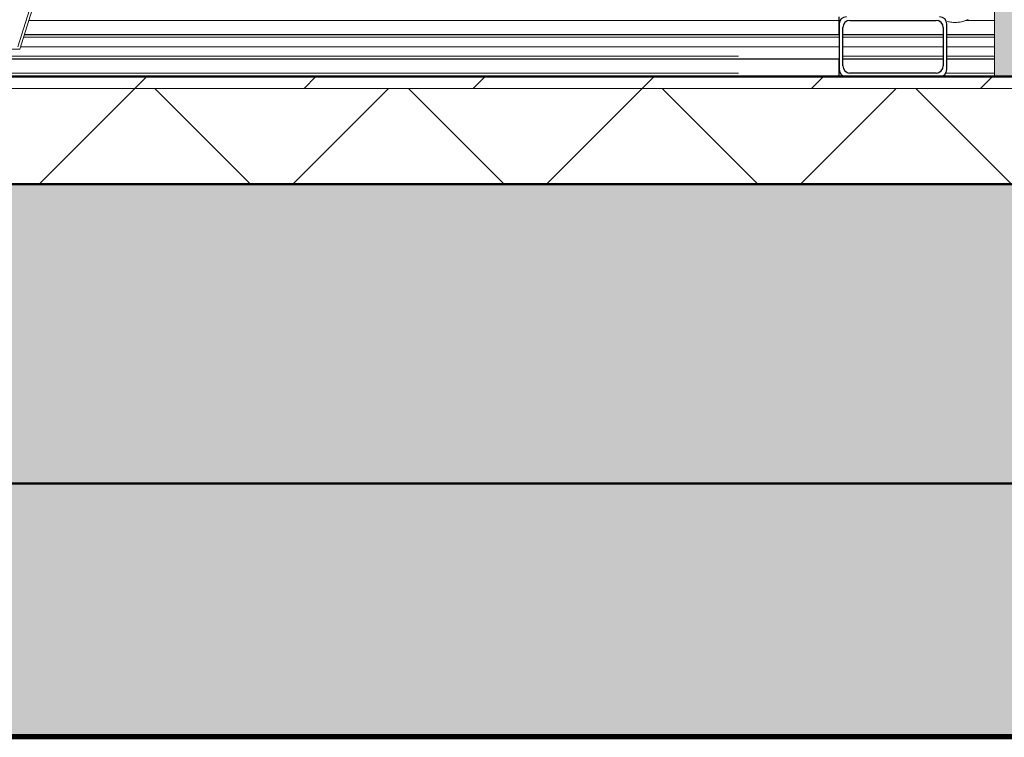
# Model space of a CAD drawing. Extents: x 50445 to 145605, y -10968 to 41989.
# Tile 120 of 256: x 90113 to 90937, y -2365 to -1765. Entities that reach past the tile are written whole.
import ezdxf

# ---------------------------------------------------------------- set-up
doc = ezdxf.new("R2010")
doc.units = 0
doc.header["$LTSCALE"] = 414.30304
doc.header["$MEASUREMENT"] = 0
for name, pattern in [('gestippeld_2_', [6.35, 3.175, -3.175]), ('hartlijn-fijn', [6, 4, -1, 0, -1]), ('stramien', [22.225, 12.7, -3.175, 3.175, -3.175])]:
    doc.linetypes.add(name, pattern=pattern)
doc.layers.get('0').update_dxf_attribs({"linetype": 'CONTINUOUS'})
for name, color, linetype, lineweight in [('20100623 Survey drawing basement_dwg', 8, 'CONTINUOUS', 18), ('A-DETL', 5, 'CONTINUOUS', 18), ('A-EQPM', 6, 'CONTINUOUS', 18), ('A-FLOR-OTLN', 6, 'CONTINUOUS', 18), ('A-FLOR-PATT', 8, 'CONTINUOUS', 50), ('A-GENM', 6, 'CONTINUOUS', 18), ('C-BLDG', 6, 'CONTINUOUS', 18), ('C-TOPO', 2, 'CONTINUOUS', 18), ('GEBOUW6', 7, 'CONTINUOUS', 18), ('GEBOUW7', 7, 'CONTINUOUS', 18), ('S-BEAM', 4, 'CONTINUOUS', 18), ('S-BEAM-HIDN', 4, 'gestippeld_2_', 18)]:
    doc.layers.add(name, color=color, linetype=linetype, lineweight=lineweight)

# ---------------------------------------------------------------- blocks, each defined once
blk = doc.blocks.new('20100623 Survey drawing basement_dwg-249796-plotview doorsnede C C  -  1 op 100')
at = {"layer": 'GEBOUW6', "flags": 128}
for points in [[(38535.89, -2480), (37535.89, -2480), (36783.36, -2480), (36782.56, -2480), (36768.99, -2480), (36765.87, -2480), (30217.25, -2480), (17338.2, -2480), (4509.39, -2480), (3767.2, -2480), (3766.68, -2480)], [(4803.28, -2480), (19071.86, -2480), (19080.55, -2480), (20179.4, -2480), (31937.66, -2480), (37251.97, -2480), (37370.39, -2480), (37374.49, -2480), (37378.2, -2480), (37379.46, -2480)], [(11822.86, -2480), (11505.33, -2480), (7955.66, -2480), (15771.03, -2480), (16128.51, -2480), (16163.03, -2480), (16271.19, -2480), (40271.5, -2480), (40943, -2480), (40943.26, -2480), (40944.06, -2480), (41691.13, -2480), (43534.57, -2480), (44286.9, -2480), (44285.99, -2480), (44285.85, -2480), (45185.45, -2480), (54785.35, -2480), (54792.45, -2480), (54793.44, -2480)]]:
    blk.add_lwpolyline(points, dxfattribs=at)
at = {"layer": 'GEBOUW7'}
for p, q in [((8515.23, -2480), (9081.88, -2480)), ((8621.27, -2480), (9187.92, -2480)), ((8671.36, -2480), (9238.01, -2480)), ((8827.49, -2480), (9394.14, -2480)), ((8896.76, -2480), (9463.41, -2480)), ((8983.63, -2480), (9550.28, -2480)), ((9139.76, -2480), (9706.41, -2480)), ((9172.25, -2480), (9738.9, -2480)), ((9295.89, -2480), (9862.54, -2480)), ((9447.74, -2480), (10014.39, -2480)), ((9452.03, -2480), (10018.67, -2480)), ((9608.16, -2480), (10174.81, -2480)), ((9723.23, -2480), (10289.88, -2480))]:
    blk.add_line(p, q, dxfattribs=at)
blk = doc.blocks.new('42_KA leemstuc betonkolomafwerking - Type-V76-plotview doorsnede C C  -  1 op 100')
at = {"layer": 'A-GENM'}
h = blk.add_hatch(color=256, dxfattribs=at)
h.paths.add_polyline_path([(9748.73, -2480), (10302.73, -2480), (10302.73, -1463.74), (10278.05, -1462.63), (10273.93, -1460.93), (10261.14, -1452.67), (10259.46, -1449.7), (10258.46, -1444.08), (10257.83, -1434.06), (10258.24, -1407.83), (10261.34, -1402.77), (10266.72, -1399.85), (10272.93, -1399.85), (10278.31, -1402.77), (10281.42, -1407.83), (10281.83, -1410.75), (10281.83, -1438.97), (10289.83, -1439.83), (10302.73, -1439.83), (10302.73, -332.84), (10278.05, -331.72), (10273.93, -330.03), (10261.14, -321.77), (10259.46, -318.8), (10258.46, -313.17), (10257.83, -298.21), (10258.24, -276.92), (10261.34, -271.87), (10266.72, -268.95), (10272.93, -268.95), (10278.31, -271.87), (10281.42, -276.92), (10281.83, -279.84), (10281.83, -308.07), (10289.83, -308.93), (10302.73, -308.93), (10302.73, 530), (9748.73, 530), (9748.73, -2444.34)], flags=0)
h.paths.add_polyline_path([(10273.44, -1435.77), (10275.83, -1435.18), (10273.27, -1435.18)], flags=0)
h.paths.add_polyline_path([(10273.44, -304.86), (10275.83, -304.28), (10273.27, -304.28)], flags=0)
blk.add_line((9748.73, 530), (9748.73, -2480), dxfattribs=at)
blk = doc.blocks.new('97_KA_gestapelde fietsenstalling 8 fietsen 1600x1900 - Type-V115-plotview doorsnede C C  -  1 op 100')
at = {"layer": 'A-EQPM', "flags": 128}
for points in [[(9726.79, -2432.21), (9725.88, -2432.63), (9724.96, -2433.01), (9724.02, -2433.35), (9723.07, -2433.66), (9722.1, -2433.93), (9721.13, -2434.16), (9720.15, -2434.35), (9719.16, -2434.5), (9718.17, -2434.61), (9717.17, -2434.68), (9716.17, -2434.71), (9715.17, -2434.7), (9714.17, -2434.65), (9713.17, -2434.56), (9712.18, -2434.43), (9711.2, -2434.26), (9710.22, -2434.06), (9709.25, -2433.81)], [(9725.88, -2432.63), (9724.96, -2433.01), (9724.02, -2433.35), (9723.07, -2433.66), (9722.1, -2433.93), (9721.13, -2434.16), (9720.15, -2434.35), (9719.16, -2434.5), (9718.17, -2434.61), (9717.17, -2434.68), (9716.17, -2434.71), (9715.17, -2434.7), (9714.17, -2434.65), (9713.17, -2434.56), (9712.18, -2434.43), (9711.2, -2434.26), (9710.22, -2434.06), (9709.25, -2433.81)]]:
    blk.add_lwpolyline(points, dxfattribs=at)
at = {"layer": 'S-BEAM', "lineweight": 25}
for p, q in [((9705.93, -2445), (9621.93, -2445)), ((9748.73, -2445), (9708.93, -2445)), ((9621.93, -2465), (9705.93, -2465)), ((9708.93, -2465), (9748.73, -2465))]:
    blk.add_line(p, q, dxfattribs=at)
at = {"layer": 'S-BEAM', "linetype": 'hartlijn-fijn'}
for p, q in [((9621.93, -2455), (9705.93, -2455)), ((9708.93, -2455), (9748.73, -2455))]:
    blk.add_line(p, q, dxfattribs=at)
at = {"layer": 'S-BEAM-HIDN'}
for p, q in [((9627.93, -2433), (9626.29, -2433)), ((9701.58, -2433), (9699.93, -2433)), ((9748.73, -2433), (9723.92, -2433)), ((9705.93, -2447), (9621.93, -2447)), ((9748.73, -2447), (9708.93, -2447)), ((9705.93, -2463), (9621.93, -2463)), ((9748.73, -2463), (9708.93, -2463)), ((9627.93, -2477), (9626.29, -2477)), ((9701.58, -2477), (9699.93, -2477)), ((9748.73, -2477), (9708.13, -2477))]:
    blk.add_line(p, q, dxfattribs=at)
blk = doc.blocks.new('97_KA_gestapelde fietsenstalling 16 fietsen 1600x2900 - Type-V124-plotview doorsnede C C  -  1 op 100')
at = {"layer": 'A-EQPM'}
for p, q in [((8952.72, -2389.64), (8932.25, -2455.12)), ((8933.73, -2457.08), (8954.63, -2390.22)), ((8903.73, -2457.08), (8933.73, -2457.08))]:
    blk.add_line(p, q, dxfattribs=at)
at = {"layer": 'S-BEAM', "lineweight": 25}
for p, q in [((9618.64, -2430), (9618.64, -2436)), ((9618.64, -2436), (9618.64, -2444.34)), ((9618.93, -2436), (9618.93, -2474)), ((9627.93, -2433), (9699.93, -2433)), ((9708.93, -2474), (9708.93, -2436)), ((9618.93, -2445), (8937.51, -2445)), ((9621.93, -2471), (9621.93, -2439)), ((9705.93, -2439), (9705.93, -2471)), ((8219.24, -2465), (9618.93, -2465)), ((9618.64, -2464.86), (9618.64, -2474)), ((9618.64, -2474), (9618.64, -2480)), ((9699.93, -2477), (9627.93, -2477))]:
    blk.add_line(p, q, dxfattribs=at)
at = {"layer": 'S-BEAM', "linetype": 'hartlijn-fijn'}
for p, q in [((9618.93, -2455), (8934.38, -2455)), ((9705.93, -2455), (9621.93, -2455))]:
    blk.add_line(p, q, dxfattribs=at)
at = {"layer": 'S-BEAM', "lineweight": 25}
for centre, start, end in [((9624.93, -2436), 90, 180), ((9627.93, -2439), 90, 180), ((9699.93, -2439), 0, 90), ((9702.93, -2436), 0, 90), ((9624.93, -2474), 180, 270), ((9627.93, -2471), 180, 270), ((9699.93, -2471), 270, 0), ((9702.93, -2474), 270, 0)]:
    blk.add_arc(centre, 6, start, end, dxfattribs=at)
at = {"layer": 'S-BEAM-HIDN'}
for p, q in [((8941.26, -2433), (9618.64, -2433)), ((8936.88, -2447), (9618.93, -2447)), ((8219.24, -2463), (9618.93, -2463)), ((8219.24, -2477), (9618.64, -2477))]:
    blk.add_line(p, q, dxfattribs=at)
blk = doc.blocks.new('3073_04 constructie_abt_export 08-11-2012_rvt-1-plotview doorsnede C C  -  1 op 100')
at = {"layer": 'A-FLOR-PATT', "lineweight": 18}
blk.add_hatch(color=7, dxfattribs=at).paths.add_polyline_path([(60308.25, -2820), (60308.25, -2570), (4216.6, -2570), (4216.6, -2820), (59972.84, -2820)], flags=0)
at = {"layer": 'S-BEAM', "lineweight": 5}
blk.add_hatch(color=256, dxfattribs=at).paths.add_polyline_path([(6540.97, -3030), (17249.6, -3030), (17249.6, -2820), (4816.6, -2820), (4816.6, -3030), (5320.6, -3030)], flags=0)
at = {"layer": 'A-FLOR-OTLN', "color": 90, "lineweight": 50}
for p, q in [((60308.25, -2570), (4216.6, -2570)), ((4816.6, -2820), (60308.25, -2820))]:
    blk.add_line(p, q, dxfattribs=at)

msp = doc.modelspace()

# ---------------------------------------------------------------- hatches: boundary and pattern name
at = {"layer": 'A-FLOR-PATT', "lineweight": 18}
h = msp.add_hatch(dxfattribs=at)
h.set_pattern_fill('FP_20', color=256, style=0, pattern_type=2)
h.set_pattern_definition([(45, (114825.09, 10064.78), (-70.71068, 70.71068), [])])
h.paths.add_polyline_path([(85856.12, -1822.82), (113573.12, -1822.82), (113573.12, -1812.82), (85856.12, -1812.82)], flags=0)
h.paths.add_polyline_path([(135374.12, -1822.82), (135374.12, -1812.82), (129616.12, -1812.82), (129616.12, -1822.82), (134473.38, -1822.82)], flags=0)
h.paths.add_polyline_path([(125941.12, -1822.82), (125941.12, -1812.82), (115630.12, -1812.82), (115630.12, -1822.82), (125568.07, -1822.82)], flags=0)
h = msp.add_hatch(dxfattribs=at)
h.set_pattern_fill('FP_6', color=256, angle=135, style=0, pattern_type=2)
h.set_pattern_definition([(45, (114825.1, 10064.78), (-106.066, 106.066), []), (135, (114825.1, 10064.78), (-106.066, -106.066), [])])
h.paths.add_polyline_path([(94399.47, -1902.82), (135374.12, -1902.82), (135374.12, -1822.82), (85856.12, -1822.82), (85856.12, -1902.82), (94260.33, -1902.82)], flags=0)
at = {"layer": 'C-BLDG'}
msp.add_hatch(color=256, dxfattribs=at).paths.add_polyline_path([(132247.05, -2364.82), (135365.26, -2364.82), (135365.26, -2362.82), (85545.26, -2362.82), (85545.26, -2364.82), (127794.4, -2364.82)], flags=0)

# ---------------------------------------------------------------- linework, layer by layer
at = {"layer": 'A-DETL', "linetype": 'stramien'}
msp.add_line((137616.78, -1812.82), (76916.78, -1812.82), dxfattribs=at)
at = {"layer": 'A-FLOR-OTLN', "lineweight": 50}
for p, q in [((113463.12, -1812.82), (85856.12, -1812.82)), ((85856.12, -1902.82), (135374.12, -1902.82))]:
    msp.add_line(p, q, dxfattribs=at)
at = {"layer": 'A-FLOR-OTLN'}
msp.add_line((113573.12, -1822.82), (85856.12, -1822.82), dxfattribs=at)
at = {"layer": 'C-BLDG', "lineweight": 25}
for p, q in [((141785.26, -2362.82), (85545.26, -2362.82)), ((85545.26, -2364.82), (141785.26, -2364.82))]:
    msp.add_line(p, q, dxfattribs=at)
at = {"layer": 'C-TOPO', "lineweight": 100}
msp.add_line((99758.91, -2364.98), (85996.12, -2364.98), dxfattribs=at)
at = {"layer": 'C-TOPO'}
msp.add_line((85996.12, -2364.98), (99758.91, -2364.98), dxfattribs=at)

# ---------------------------------------------------------------- block references
at = {"lineweight": 5}
msp.add_blockref('3073_04 constructie_abt_export 08-11-2012_rvt-1-plotview doorsnede C C  -  1 op 100', (81179.52, 667.18), dxfattribs=at)
at = {"layer": '20100623 Survey drawing basement_dwg', "color": 7}
msp.add_blockref('20100623 Survey drawing basement_dwg-249796-plotview doorsnede C C  -  1 op 100', (81179.52, 667.18), dxfattribs=at)
at = {"layer": 'A-EQPM'}
for name in ['97_KA_gestapelde fietsenstalling 16 fietsen 1600x2900 - Type-V124-plotview doorsnede C C  -  1 op 100', '97_KA_gestapelde fietsenstalling 8 fietsen 1600x1900 - Type-V115-plotview doorsnede C C  -  1 op 100']:
    msp.add_blockref(name, (81179.52, 667.18), dxfattribs=at)
at = {"layer": 'A-GENM'}
msp.add_blockref('42_KA leemstuc betonkolomafwerking - Type-V76-plotview doorsnede C C  -  1 op 100', (81179.52, 667.18), dxfattribs=at)

doc.saveas('drawing.dxf')
